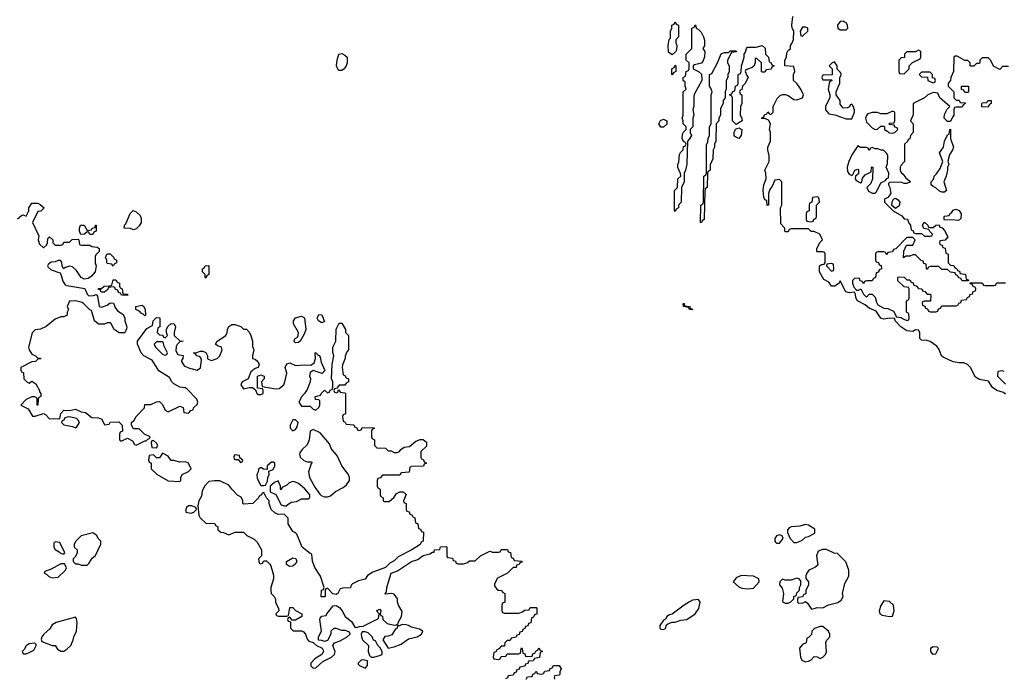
# Model space of a CAD drawing. Header units: inches. Extents: x 2701323 to 2964515, y 494916 to 722124.
# Tile 57 of 256: x 2740545 to 2747342, y 635225 to 639769. Entities that reach past the tile are written whole.
import ezdxf

# ---------------------------------------------------------------- set-up
doc = ezdxf.new("R2010")
doc.units = ezdxf.units.IN
doc.header["$MEASUREMENT"] = 0
doc.layers.add('C7643', color=7, linetype='Continuous')

msp = doc.modelspace()

# ---------------------------------------------------------------- linework, layer by layer
at = {"layer": 'C7643', "color": 2, "elevation": 2}
for points in [[(2747350, 637184), (2747336.5, 637196.5), (2747289.5, 637209.5), (2747261.2, 637230), (2747233.6, 637273.6), (2747170, 637286), (2747142.4, 637302.4), (2747108.9, 637368.9), (2747089, 637389), (2747062, 637402), (2747030, 637401.2), (2746990, 637409), (2746920.1, 637440.1), (2746909, 637450), (2746893.2, 637493.2), (2746876, 637516), (2746830, 637548.7), (2746810, 637555.3), (2746770, 637558), (2746758, 637570), (2746758, 637610), (2746750, 637626), (2746730, 637628), (2746710, 637618), (2746670, 637622), (2746628, 637650), (2746588, 637690), (2746586, 637706), (2746550, 637709), (2746510, 637702.7), (2746489.5, 637709.5), (2746458, 637758), (2746410, 637779), (2746382, 637802), (2746329.5, 637829.5), (2746317.2, 637850), (2746315.3, 637875.3), (2746308, 637888), (2746270, 637884), (2746248.7, 637890), (2746210, 637966), (2746202, 637950), (2746172, 637930), (2746150, 637929.2), (2746130, 637958), (2746096.4, 637976.4), (2746066, 638030), (2746066, 638070), (2746080.4, 638079.6), (2746098, 638082), (2746106, 638090), (2746106, 638150), (2746102, 638162), (2746090, 638166), (2746050, 638166), (2746048, 638170), (2746048, 638190), (2746070, 638234), (2746086, 638250), (2746068.7, 638288.7), (2746030, 638308), (2746008.4, 638308.4), (2745990, 638326), (2745870, 638326), (2745858, 638322), (2745850, 638306), (2745830, 638306), (2745826, 638310), (2745826, 638330), (2745800.4, 638360.4), (2745798, 638470), (2745806, 638490), (2745806, 638650), (2745790, 638666), (2745758, 638662), (2745739.6, 638620.4), (2745723.6, 638596.4), (2745714, 638570), (2745714, 638490), (2745706, 638486), (2745702, 638522), (2745690, 638526), (2745683.1, 638543.1), (2745678, 638590), (2745682, 638630), (2745698, 638670), (2745695.3, 638710), (2745688.9, 638731.1), (2745718, 638790), (2745718, 638830), (2745708.7, 638870), (2745708.7, 638890), (2745729, 638930), (2745728.7, 638990), (2745722, 639010), (2745728, 639050), (2745715.3, 639075.3), (2745690, 639086), (2745670, 639086), (2745666, 639090), (2745682, 639098), (2745687.3, 639112.7), (2745702, 639118), (2745710, 639134), (2745718, 639118), (2745730, 639114), (2745746, 639130), (2745746, 639170), (2745774.6, 639225.4), (2745794.6, 639245.4), (2745810, 639252), (2745830, 639252), (2745850, 639244.7), (2745890, 639218), (2745910, 639216), (2745948, 639230), (2745955.3, 639250), (2745938, 639290), (2745910, 639328), (2745886, 639350), (2745886, 639390), (2745895.3, 639410), (2745890, 639446), (2745828, 639450), (2745828, 639490), (2745838, 639510), (2745840.4, 639539.6), (2745847.3, 639552.7), (2745866, 639570), (2745866, 639590), (2745876.4, 639603.6), (2745887.3, 639632.7), (2745888, 639690), (2745878, 639710), (2745875.3, 639730), (2745882, 639790)], [(2747370, 639446), (2747330, 639446), (2747310, 639426), (2747268, 639448), (2747250, 639486), (2747230, 639506), (2747190, 639506), (2747174, 639490), (2747174, 639470), (2747170, 639466), (2747150, 639466), (2747131.6, 639448.4), (2747110, 639448), (2747106, 639450), (2747106, 639470), (2747090, 639486), (2747070, 639486), (2747016.4, 639516.4), (2747003.6, 639516.4), (2746994, 639510), (2746991.3, 639410), (2746972, 639370), (2746971.6, 639348.4), (2746954, 639330), (2746954, 639310), (2746994, 639270), (2746994, 639230), (2747010, 639214), (2747030, 639214), (2747038, 639198), (2747070, 639194), (2747074, 639190), (2747058, 639182), (2747050, 639166), (2747010, 639166), (2746998, 639162), (2746994, 639150), (2746994, 639110), (2746983.6, 639096.4), (2746974, 639070), (2746970, 639066), (2746950, 639066), (2746928, 639090), (2746930, 639114), (2746948.4, 639151.6), (2746966, 639170), (2746898, 639230), (2746882, 639262), (2746850, 639266), (2746830, 639258), (2746814, 639250), (2746791.6, 639228.4), (2746714, 639190), (2746712.7, 639112.7), (2746694, 639070), (2746712, 639050), (2746714, 638990), (2746694, 638970), (2746690, 638946), (2746678, 638942), (2746672.7, 638927.3), (2746654, 638910), (2746654, 638790), (2746630, 638766), (2746622, 638750), (2746622, 638730), (2746630, 638714), (2746643.6, 638703.6), (2746659.6, 638679.6), (2746694, 638650), (2746670, 638638), (2746650, 638638), (2746627.3, 638647.3), (2746550, 638646), (2746542, 638638), (2746542, 638630), (2746551.3, 638611.3), (2746558, 638570), (2746538.8, 638541.2), (2746514, 638530), (2746514, 638510), (2746574, 638450), (2746635.3, 638415.3), (2746650, 638394), (2746672.7, 638392.7), (2746683.6, 638363.6), (2746694, 638350), (2746698, 638318), (2746712, 638312), (2746718, 638298), (2746730, 638294), (2746770, 638294), (2746790, 638274), (2746830, 638274), (2746842, 638278), (2746846, 638290), (2746827.3, 638307.3), (2746822, 638322), (2746787.3, 638327.3), (2746778, 638350), (2746788, 638370), (2746794, 638370), (2746814, 638350), (2746818, 638338), (2746830, 638334), (2746850, 638334), (2746868.4, 638351.6), (2746892.7, 638352.7), (2746898, 638338), (2746912.7, 638332.7), (2746930, 638314), (2746951.3, 638270), (2746932.7, 638247.3), (2746898, 638242), (2746894, 638230), (2746898, 638218), (2746912.7, 638212.7), (2746918, 638198), (2746932.7, 638192.7), (2746938, 638158), (2746954, 638150), (2746954, 638090), (2746970, 638074), (2746992.7, 638072.7), (2746998, 638058), (2747012.7, 638052.7), (2747018, 638038), (2747032.7, 638032.7), (2747038, 638018), (2747070, 638014), (2747074, 638010), (2747078, 637978), (2747092.7, 637972.7), (2747094, 637966), (2747050, 637966), (2747042, 637982), (2747026, 637990), (2747022, 638002), (2747007.3, 638007.3), (2747002, 638022), (2746970, 638026), (2746950, 638046), (2746910, 638046), (2746890, 638066), (2746830, 638066), (2746818, 638062), (2746810, 638046), (2746806, 638050), (2746802, 638082), (2746787.3, 638087.3), (2746782, 638102), (2746767.3, 638107.3), (2746730, 638146), (2746710, 638146), (2746690, 638138), (2746662, 638138), (2746646, 638126), (2746648, 638172), (2746667.3, 638212.7), (2746710, 638214), (2746726, 638250), (2746710, 638266), (2746670, 638266), (2746592.7, 638187.3), (2746578, 638182), (2746570, 638166), (2746538, 638162), (2746530, 638146), (2746522, 638162), (2746510, 638166), (2746470, 638166), (2746458, 638162), (2746454, 638150), (2746454, 638110), (2746458, 638098), (2746472.7, 638092.7), (2746478, 638078), (2746492.7, 638072.7), (2746494, 638050), (2746478, 638042), (2746472.7, 638027.3), (2746458, 638022), (2746454, 637990), (2746438, 637982), (2746430, 637966), (2746390, 637966), (2746378, 637962), (2746370, 637946), (2746362, 637962), (2746347.3, 637967.3), (2746342, 637982), (2746310, 637986), (2746294, 637970), (2746294, 637950), (2746303.6, 637923.6), (2746322, 637902), (2746336.4, 637903.6), (2746352.7, 637912.7), (2746370, 637874), (2746390, 637854), (2746410, 637874), (2746430, 637874), (2746450, 637854), (2746459.8, 637819.8), (2746470, 637802), (2746510, 637778), (2746536.9, 637776.9), (2746578, 637758), (2746598, 637718), (2746630, 637714), (2746643.6, 637703.6), (2746670, 637694), (2746682, 637698), (2746686, 637710), (2746682, 637742), (2746666, 637750), (2746666, 637830), (2746682, 637838), (2746686, 637850), (2746686, 637910), (2746682, 637922), (2746650, 637926), (2746607.3, 637967.3), (2746606, 637990), (2746610, 637994), (2746650, 637992), (2746670, 637974), (2746690, 637974), (2746698, 637958), (2746712.7, 637952.7), (2746718, 637938), (2746732.7, 637932.7), (2746750, 637914), (2746772.7, 637912.7), (2746778, 637898), (2746792.7, 637892.7), (2746810, 637874), (2746830, 637874), (2746834, 637870), (2746832.7, 637827.3), (2746790, 637826), (2746778, 637822), (2746774, 637810), (2746778, 637798), (2746792.7, 637792.7), (2746798, 637778), (2746812.7, 637772.7), (2746818, 637758), (2746830, 637754), (2746870, 637754), (2746882, 637758), (2746887.3, 637772.7), (2746902, 637778), (2746910, 637794), (2747010, 637794), (2747022, 637798), (2747027.3, 637812.7), (2747042, 637818), (2747047.3, 637832.7), (2747082, 637838), (2747087.3, 637852.7), (2747102, 637858), (2747107.3, 637872.7), (2747122, 637878), (2747127.3, 637892.7), (2747142, 637898), (2747146, 637910), (2747142, 637922), (2747127.3, 637927.3), (2747122, 637942), (2747107.3, 637947.3), (2747106, 637954), (2747190, 637954), (2747198, 637938), (2747210, 637934), (2747270, 637934), (2747282, 637938), (2747290, 637954), (2747350, 637954)], [(2740530, 638394), (2740560.4, 638419.6), (2740570, 638422), (2740590, 638414), (2740608, 638450), (2740608.4, 638471.6), (2740630, 638502), (2740670, 638502), (2740686, 638494), (2740714, 638470), (2740692, 638448), (2740670, 638446), (2740634, 638370), (2740676.9, 638276.9), (2740672, 638250), (2740681, 638221), (2740710, 638194), (2740730, 638214), (2740738, 638230), (2740740.4, 638259.6), (2740750, 638271.3), (2740774, 638250), (2740774, 638230), (2740790, 638214), (2740830, 638214), (2740842, 638218), (2740850, 638234), (2740890, 638234), (2740908.4, 638251.6), (2740950, 638254), (2740954, 638250), (2740958, 638218), (2740970, 638214), (2741030, 638214), (2741043.6, 638203.6), (2741079.6, 638199.6), (2741094, 638190), (2741094, 638170), (2741070, 638146), (2741065.4, 638134.6), (2741066, 638090), (2741074, 638070), (2741066, 638030), (2741042, 637998), (2741016.9, 637983.1), (2740990, 637979), (2740970, 637989.2), (2740938, 638038), (2740910, 638062.7), (2740890, 638069.2), (2740861, 638059), (2740848.7, 638048.7), (2740838, 638070), (2740836.4, 638096.4), (2740827.3, 638107.3), (2740810, 638108), (2740790, 638098), (2740763.6, 638096.4), (2740741, 638079), (2740738, 638070), (2740742, 638062), (2740762, 638042), (2740822, 638022), (2740830, 638014), (2740843.5, 637963.5), (2740859.8, 637939.8), (2740870, 637934), (2740994.4, 637914.4), (2741010, 637874), (2741023.6, 637863.6), (2741054.6, 637865.4), (2741072.7, 637872.7), (2741082, 637862), (2741094, 637790), (2741110, 637786), (2741150, 637798), (2741170, 637814), (2741192.7, 637812.7), (2741203.6, 637783.6), (2741219.6, 637759.6), (2741256.9, 637736.9), (2741271.6, 637711.6), (2741272, 637690), (2741284.7, 637650), (2741283.6, 637636.4), (2741271.6, 637608.4), (2741231.3, 637608.7), (2741198, 637630), (2741175.3, 637675.3), (2741170, 637678), (2741150, 637678), (2741130, 637669), (2741090, 637669), (2741062, 637690), (2741042, 637762), (2741030, 637766), (2740988.4, 637808.4), (2740976.4, 637816.4), (2740930, 637828), (2740890, 637826), (2740874, 637790), (2740882, 637770), (2740874, 637750), (2740874, 637730), (2740850, 637718), (2740830, 637718), (2740790, 637702), (2740727.3, 637652.7), (2740690, 637634), (2740651.1, 637628.9), (2740631.1, 637608.9), (2740606, 637510), (2740611.3, 637490), (2740630, 637462), (2740654, 637450), (2740670, 637434), (2740690, 637434), (2740691.6, 637428.4), (2740670, 637426), (2740654, 637410), (2740630, 637408), (2740554, 637370), (2740554, 637350), (2740558, 637338), (2740571.6, 637331.6), (2740574, 637290), (2740594, 637270), (2740610, 637262), (2740630, 637274), (2740656.9, 637256.9), (2740682, 637210), (2740682, 637202), (2740692, 637190), (2740692, 637170), (2740678, 637162), (2740674, 637150), (2740671.6, 637108.4), (2740666, 637110), (2740666, 637150), (2740662, 637162), (2740650, 637166), (2740630, 637166), (2740590, 637148), (2740554, 637110), (2740603.6, 637083.6), (2740632.7, 637032.7), (2740652.7, 637032.7), (2740710, 637052), (2740723.6, 637043.6), (2740750, 637014), (2740782, 637018), (2740810, 637014), (2740822, 637018), (2740828.7, 637051.3), (2740850, 637074), (2740890, 637072), (2740930, 637082), (2740970, 637062), (2740999.6, 637059.6), (2741043.6, 637023.6), (2741090, 637022), (2741112.7, 637012.7), (2741130, 636974), (2741162, 636978), (2741170, 636992), (2741230, 636994), (2741251.6, 636971.6), (2741254, 636930), (2741238, 636922), (2741234, 636910), (2741234, 636870), (2741242, 636862), (2741250, 636862), (2741290, 636882), (2741323.6, 636863.6), (2741338, 636838), (2741350, 636834), (2741410, 636862), (2741418, 636862), (2741430, 636874), (2741442, 636878), (2741446, 636890), (2741406, 636910), (2741370, 636946), (2741330, 636946), (2741318, 636970), (2741318, 636990), (2741335.3, 637004.7), (2741348.9, 637031.1), (2741406, 637090), (2741410, 637114), (2741450, 637114), (2741490, 637132), (2741510, 637134), (2741530, 637114), (2741550, 637074), (2741570, 637062), (2741650, 637102), (2741672.7, 637092.7), (2741678, 637058), (2741710, 637054), (2741727.3, 637072.7), (2741742, 637078), (2741746, 637090), (2741770, 637114), (2741775.3, 637130), (2741768, 637150), (2741700.4, 637220.4), (2741688.7, 637228.7), (2741650, 637234), (2741610, 637255.3), (2741595.3, 637270), (2741580.4, 637300.4), (2741506.6, 637346.6), (2741459.5, 637419.5), (2741402, 637450), (2741384, 637470), (2741358, 637530), (2741358, 637550), (2741422, 637638), (2741462, 637658), (2741466, 637690), (2741490, 637714), (2741512, 637712), (2741512, 637650), (2741498, 637642), (2741494, 637610), (2741510, 637594), (2741532.7, 637592.7), (2741538, 637578), (2741550, 637574), (2741566, 637590), (2741558, 637610), (2741558, 637630), (2741569, 637651), (2741590, 637672), (2741611.1, 637671.1), (2741622, 637650), (2741612, 637610), (2741612, 637590), (2741650, 637552), (2741674, 637550), (2741650, 637546), (2741631.6, 637528.4), (2741625.4, 637514.6), (2741623.6, 637483.6), (2741638, 637458), (2741672.7, 637452.7), (2741672, 637432), (2741662, 637418), (2741662, 637410), (2741680.7, 637380.7), (2741710, 637366), (2741770, 637351.3), (2741794, 637366), (2741800.4, 637420.4), (2741794.6, 637434.6), (2741784, 637444), (2741766, 637450), (2741762, 637462), (2741746, 637470), (2741767.3, 637472.7), (2741790, 637482), (2741810, 637482), (2741831.3, 637471.3), (2741842, 637450), (2741842, 637430), (2741846.4, 637426.4), (2741870, 637418), (2741908.9, 637431.1), (2741928, 637450), (2741942, 637490), (2741938, 637510), (2741910, 637518), (2741898, 637530), (2741908, 637550), (2741968.7, 637590), (2741977.2, 637610), (2741979, 637630), (2741989.3, 637650.7), (2742010, 637664.7), (2742030, 637664.7), (2742071.6, 637651.6), (2742090, 637634), (2742110, 637634), (2742132, 637610), (2742142, 637590), (2742152, 637550), (2742152.7, 637512.7), (2742162, 637490), (2742151.3, 637450), (2742152, 637432), (2742170, 637426), (2742190, 637410.8), (2742198.8, 637390), (2742190.9, 637369.1), (2742170, 637362), (2742142, 637338), (2742122, 637290), (2742082, 637270), (2742072, 637250), (2742090, 637222), (2742130, 637232), (2742152, 637232), (2742174, 637214), (2742182, 637190), (2742190, 637182), (2742210, 637182), (2742226, 637190), (2742226, 637210), (2742222, 637222), (2742186, 637226), (2742186, 637310), (2742210, 637318), (2742234, 637310), (2742234, 637290), (2742214, 637270), (2742218, 637238), (2742310, 637221), (2742336.5, 637223.5), (2742368, 637250), (2742375.3, 637270), (2742388.7, 637330), (2742378, 637370), (2742390, 637394), (2742410, 637402), (2742450, 637382), (2742510, 637387.3), (2742555.3, 637384.7), (2742579, 637401), (2742588, 637430), (2742586, 637470), (2742592.7, 637472.7), (2742598, 637458), (2742612.7, 637452.7), (2742619.6, 637439.6), (2742625.4, 637405.4), (2742651.1, 637348.9), (2742633.2, 637326.8), (2742570, 637349), (2742550, 637335.3), (2742546.8, 637310), (2742553, 637293), (2742550.4, 637270), (2742530, 637218), (2742511.1, 637188.9), (2742492, 637170), (2742472, 637130), (2742490, 637102), (2742550, 637102), (2742570, 637082), (2742590, 637074), (2742610, 637094), (2742618, 637110), (2742618, 637138), (2742610, 637146), (2742587.3, 637147.3), (2742586, 637170), (2742622, 637178), (2742626, 637190), (2742650, 637212), (2742670, 637194), (2742682, 637198), (2742690, 637214), (2742702, 637218), (2742707.3, 637232.7), (2742708, 637270), (2742698, 637290), (2742701.2, 637390), (2742714, 637450), (2742707.3, 637472.7), (2742706, 637510), (2742728.7, 637551.3), (2742730, 637634), (2742750, 637674), (2742770, 637674), (2742794, 637630), (2742794, 637610), (2742814, 637590), (2742814, 637490), (2742803.6, 637476.4), (2742792.7, 637447.3), (2742792, 637430), (2742772.7, 637387.3), (2742772, 637370), (2742778, 637318), (2742790, 637314), (2742798, 637298), (2742814, 637290), (2742814, 637270), (2742798, 637262), (2742790, 637246), (2742750, 637246), (2742734, 637226), (2742718, 637222), (2742714, 637210), (2742718, 637198), (2742730, 637194), (2742742, 637198), (2742746, 637214), (2742750, 637214), (2742758, 637198), (2742790, 637194), (2742794, 637190), (2742794, 637050), (2742778, 637042), (2742774, 637030), (2742778, 636998), (2742792.7, 636992.7), (2742798, 636978), (2742852.7, 636972.7), (2742858, 636958), (2742872.7, 636952.7), (2742878, 636938), (2742890, 636934), (2742902, 636938), (2742910, 636954), (2742992.7, 636952.7), (2742992.7, 636947.3), (2742978, 636942), (2742974, 636930), (2742974, 636890), (2742978, 636878), (2742994, 636870), (2742994, 636830), (2743010, 636814), (2743071.6, 636811.6), (2743090, 636794), (2743110, 636794), (2743130, 636782), (2743150, 636782), (2743166, 636790), (2743176.4, 636803.6), (2743200.4, 636819.6), (2743236.4, 636823.6), (2743280.2, 636859.8), (2743308.7, 636871.3), (2743331.3, 636871.3), (2743354, 636854), (2743352.7, 636827.3), (2743314, 636790), (2743314, 636750), (2743318, 636738), (2743332.7, 636732.7), (2743338, 636718), (2743354, 636710), (2743338, 636702), (2743332.7, 636687.3), (2743250, 636686), (2743238, 636682), (2743232.7, 636647.3), (2743178, 636642), (2743170, 636626), (2743050, 636626), (2743032.7, 636607.3), (2743018, 636602), (2743014, 636590), (2743014, 636550), (2743018, 636538), (2743034, 636530), (2743034, 636490), (2743038, 636478), (2743054, 636470), (2743054, 636450), (2743063.6, 636443.6), (2743096.4, 636443.6), (2743130, 636474), (2743143.1, 636496.9), (2743168.4, 636511.6), (2743191.6, 636511.6), (2743212.7, 636492.7), (2743194, 636450), (2743198, 636438), (2743214, 636430), (2743214, 636390), (2743218, 636378), (2743232.7, 636372.7), (2743238, 636358), (2743252.7, 636352.7), (2743258, 636338), (2743272.7, 636332.7), (2743278, 636298), (2743294, 636290), (2743298, 636258), (2743312.7, 636252.7), (2743318, 636238), (2743332.7, 636232.7), (2743331.3, 636170), (2743316.9, 636163.1), (2743310, 636148.7), (2743252, 636110), (2743156.9, 636063.1), (2743130, 636035.3), (2743100.7, 636019.3), (2743071, 635989), (2742982.8, 635957.2), (2742946, 635934), (2742930, 635908.7), (2742883.6, 635896.4), (2742843.6, 635876.4), (2742832.7, 635867.3), (2742830, 635848), (2742772.7, 635847.3), (2742758, 635842), (2742742, 635810), (2742730, 635802), (2742707.3, 635807.3), (2742670, 635846), (2742658, 635842), (2742654, 635830), (2742654, 635790), (2742650, 635786), (2742626, 635786), (2742628.4, 635831.6), (2742642, 635838), (2742646, 635850), (2742622, 635930), (2742582, 635990), (2742567.3, 636032.7), (2742562, 636082), (2742550, 636086), (2742495.3, 636130), (2742458, 636218), (2742448.9, 636228.9), (2742430, 636238), (2742398, 636290), (2742398, 636330), (2742370, 636358), (2742330, 636354), (2742306.3, 636366.3), (2742282, 636390), (2742268, 636430), (2742268, 636450), (2742248.7, 636468.7), (2742230, 636506), (2742218, 636502), (2742214, 636490), (2742198, 636482), (2742194, 636470), (2742154, 636430), (2742090, 636426), (2742086, 636430), (2742086, 636450), (2742074.6, 636474.6), (2742048.9, 636488.9), (2742008.9, 636528.9), (2741990, 636558), (2741927.3, 636587.3), (2741890, 636588), (2741850, 636582), (2741822, 636550), (2741805.4, 636514.6), (2741799.6, 636480.4), (2741782, 636450), (2741774, 636414), (2741782, 636350), (2741791.6, 636331.6), (2741830, 636294), (2741892.7, 636292.7), (2741898, 636278), (2741914, 636270), (2741914, 636250), (2741932.7, 636232.7), (2741951.6, 636231.6), (2741990, 636214), (2742032.7, 636232.7), (2742090, 636234), (2742114, 636210), (2742163.6, 636183.6), (2742183.6, 636163.6), (2742214, 636110), (2742214, 636070), (2742194, 636050), (2742198, 636018), (2742210, 636014), (2742222, 636018), (2742230, 636034), (2742250, 636034), (2742272.7, 636012.7), (2742279.6, 635999.6), (2742296.3, 635936.3), (2742297.3, 635910), (2742278, 635850), (2742278, 635830), (2742282, 635810), (2742302, 635790), (2742311.6, 635771.6), (2742312, 635750), (2742332.7, 635707.3), (2742334, 635690), (2742314, 635670), (2742318, 635658), (2742330, 635654), (2742390, 635654), (2742402, 635658), (2742410, 635714), (2742430, 635712), (2742450, 635692), (2742494, 635670), (2742494, 635650), (2742450, 635626), (2742426, 635626), (2742410, 635646), (2742398, 635642), (2742394, 635630), (2742398, 635618), (2742414, 635614), (2742414, 635570), (2742432.7, 635552.7), (2742490, 635552), (2742505.4, 635545.4), (2742518, 635530), (2742530, 635494), (2742541, 635481), (2742572, 635472), (2742594, 635450), (2742632.7, 635432.7), (2742639.6, 635419.6), (2742642, 635410), (2742631.3, 635388.7), (2742582, 635358), (2742554, 635330), (2742554, 635310), (2742570, 635294), (2742590, 635298), (2742639, 635341), (2742698, 635370), (2742718, 635390), (2742720.4, 635399.6), (2742722, 635410), (2742708, 635450), (2742718, 635470), (2742756.5, 635483.5), (2742806, 635510), (2742826, 635530), (2742822, 635542), (2742794.6, 635554.6), (2742770, 635555.3), (2742730, 635568), (2742712.7, 635567.3), (2742694, 635550), (2742692, 635530), (2742670, 635486), (2742650, 635478), (2742630, 635486), (2742607.3, 635487.3), (2742608, 635510), (2742628, 635550), (2742618, 635630), (2742620.4, 635639.6), (2742630, 635654), (2742662, 635658), (2742666, 635670), (2742710, 635724.7), (2742730, 635726), (2742753.2, 635713.2), (2742771.3, 635690), (2742792, 635650), (2742836.9, 635616.9), (2742858, 635578), (2742870, 635574), (2742890, 635582), (2742916.4, 635583.6), (2743022, 635638), (2743026, 635670), (2743008.7, 635690), (2743030, 635702), (2743038, 635690), (2743034, 635670), (2743038, 635658), (2743050, 635654), (2743052, 635630), (2743082, 635602), (2743130, 635592), (2743147.3, 635592.7), (2743158, 635602), (2743158, 635610), (2743180.9, 635650), (2743186.3, 635686.3), (2743161.2, 635730), (2743154, 635750), (2743153.2, 635773.2), (2743130, 635804), (2743110, 635809.2), (2743070, 635806), (2743066, 635810), (2743078, 635822), (2743079, 635850), (2743109.2, 635950.8), (2743152.9, 635967.1), (2743249.3, 636030.7), (2743294.6, 636045.4), (2743330, 636071.3), (2743376.4, 636083.6), (2743394, 636094), (2743406, 636094), (2743408, 636110), (2743446, 636114), (2743450, 636131), (2743490, 636134), (2743494, 636130), (2743494, 636070), (2743498, 636058), (2743532.7, 636052.7), (2743538, 636038), (2743552.7, 636032.7), (2743558, 636018), (2743570, 636014), (2743610, 636014), (2743636.4, 636023.6), (2743650, 636034), (2743690, 636034), (2743726, 636070), (2743790, 636102), (2743810, 636094), (2743850, 636094), (2743862, 636098), (2743870, 636114), (2743912.7, 636112.7), (2743918, 636098), (2743932.7, 636092.7), (2743938, 636058), (2743952.7, 636052.7), (2743958, 636038), (2744012.7, 636032.7), (2744010, 636026), (2743998, 636022), (2743994, 636010), (2743974, 636006), (2743972, 635990), (2743952, 635988), (2743912, 635950), (2743844.7, 635915.3), (2743823.6, 635876.4), (2743823.6, 635863.6), (2743839.6, 635839.6), (2743850, 635832), (2743874, 635830), (2743878, 635818), (2743894, 635810), (2743894, 635750), (2743878, 635742), (2743874, 635730), (2743874, 635690), (2743878, 635678), (2743890, 635674), (2743990, 635674), (2744016.4, 635683.6), (2744030, 635694), (2744062, 635698), (2744070, 635714), (2744110, 635714), (2744114, 635710), (2744114, 635670), (2744098, 635662), (2744092.7, 635647.3), (2744078, 635642), (2744072.7, 635607.3), (2744058, 635602), (2744052.7, 635587.3), (2744038, 635582), (2744032.7, 635567.3), (2744018, 635562), (2744012.7, 635547.3), (2743998, 635542), (2743992.7, 635527.3), (2743978, 635522), (2743972.7, 635507.3), (2743938, 635502), (2743930, 635486), (2743910, 635486), (2743894, 635470), (2743892.7, 635447.3), (2743870, 635446), (2743852.7, 635427.3), (2743838, 635422), (2743832.7, 635407.3), (2743818, 635402), (2743814, 635370), (2743818, 635358), (2743850, 635354), (2743862, 635358), (2743870, 635374), (2743902, 635378), (2743910, 635394), (2743990, 635394), (2744002, 635398), (2744006, 635430), (2744010, 635434), (2744014, 635430), (2744018, 635398), (2744032.7, 635392.7), (2744038, 635378), (2744050, 635374), (2744082, 635378), (2744087.3, 635392.7), (2744102, 635398), (2744107.3, 635412.7), (2744122, 635418), (2744130, 635434), (2744138, 635418), (2744154, 635410), (2744138, 635402), (2744132.7, 635367.3), (2744098, 635362), (2744090, 635346), (2744058, 635342), (2744052.7, 635327.3), (2744038, 635322), (2744032.7, 635307.3), (2743998, 635302), (2743992.7, 635287.3), (2743978, 635282), (2743972.7, 635267.3), (2743958, 635262), (2743952.7, 635247.3), (2743918, 635242), (2743912.7, 635227.3), (2743898, 635222)], [(2747342, 637342), (2747330, 637346), (2747298, 637342), (2747294, 637310), (2747350, 637254)], [(2744042, 635218), (2744050, 635234), (2744082, 635238), (2744087.3, 635252.7), (2744102, 635258), (2744107.3, 635272.7), (2744112.7, 635272.7), (2744118, 635258), (2744150, 635254), (2744162, 635258), (2744170, 635274), (2744202, 635278), (2744207.3, 635292.7), (2744222, 635298), (2744230, 635314), (2744270, 635314), (2744282, 635290), (2744274, 635270), (2744274, 635250), (2744270, 635246), (2744238, 635242), (2744234, 635230), (2744238, 635218)]]:
    msp.add_lwpolyline(points, dxfattribs=at)
at = {"layer": 'C7643', "color": 2}
for points, elevation in [([(2745050, 639526), (2745024, 639544), (2745022, 639590), (2745028.4, 639631.6), (2745038, 639642), (2745038, 639690), (2745048, 639710), (2745048, 639730), (2745062, 639738), (2745070, 639754), (2745078, 639738), (2745094, 639730), (2745094, 639650), (2745074, 639630), (2745074, 639610), (2745082, 639590), (2745079.6, 639560.4), (2745072.7, 639547.3)], 2), ([(2745070, 638446), (2745066, 638450), (2745066, 638590), (2745086, 638610), (2745088, 638670), (2745108, 638690), (2745107.3, 638707.3), (2745088.4, 638748.4), (2745088, 638770), (2745094.6, 638785.4), (2745100.4, 638839.6), (2745107.3, 638852.7), (2745126, 638870), (2745127.3, 638892.7), (2745142, 638898), (2745146, 638910), (2745142, 638922), (2745127.3, 638927.3), (2745118, 638950), (2745120.4, 638979.6), (2745127.3, 638992.7), (2745146, 639010), (2745146, 639030), (2745126, 639050), (2745126, 639070), (2745118, 639090), (2745126, 639110), (2745126, 639270), (2745146, 639290), (2745138, 639310), (2745138, 639338), (2745126, 639350), (2745126, 639370), (2745142, 639378), (2745146, 639410), (2745162, 639418), (2745166, 639430), (2745166, 639470), (2745146, 639490), (2745146, 639530), (2745186, 639570), (2745186, 639710), (2745202, 639718), (2745210, 639734), (2745214, 639710), (2745230, 639702), (2745250, 639682), (2745266, 639650), (2745271.6, 639628.4), (2745272, 639588), (2745262, 639570), (2745274, 639550), (2745272.7, 639512.7), (2745261, 639479), (2745251.3, 639468.7), (2745203.6, 639456.4), (2745194, 639450), (2745194, 639430), (2745231.6, 639411.6), (2745252.7, 639392.7), (2745254, 639350), (2745203.6, 639256.4), (2745199.6, 639240.4), (2745198, 639170), (2745192, 639150), (2745198, 639110), (2745192, 639090), (2745192, 639030), (2745174, 639010), (2745174, 638990), (2745182, 638970), (2745170, 638946), (2745154, 638930), (2745151.6, 638771.6), (2745142, 638730), (2745132, 638710), (2745132, 638650), (2745114, 638610), (2745112, 638510), (2745094, 638490), (2745094, 638470), (2745078, 638462)], 2), ([(2745970, 639718), (2745950, 639718), (2745932, 639690), (2745938, 639658), (2745950, 639654), (2745986, 639690), (2745986, 639710)], 2), ([(2746230, 639759), (2746210, 639755.3), (2746191.3, 639730), (2746192, 639710), (2746210, 639698), (2746250, 639698), (2746262, 639710), (2746259, 639730), (2746250, 639748)], 2), ([(2745670, 639406), (2745666, 639410), (2745666, 639470), (2745630, 639506), (2745622, 639498), (2745622, 639470), (2745612.7, 639447.3), (2745602, 639438), (2745558, 639422), (2745554, 639410), (2745563.6, 639383.6), (2745574, 639370), (2745550, 639326), (2745534, 639310), (2745530, 639286), (2745518, 639282), (2745514, 639270), (2745518, 639258), (2745531.3, 639250), (2745531.3, 639190), (2745522, 639170), (2745518, 639110), (2745531.3, 639090), (2745532, 639070), (2745490, 639046), (2745466, 639070), (2745466, 639230), (2745462, 639242), (2745446, 639250), (2745462, 639258), (2745467.3, 639272.7), (2745482, 639278), (2745486, 639310), (2745502, 639318), (2745506, 639330), (2745506, 639390), (2745522, 639398), (2745526, 639410), (2745527.3, 639447.3), (2745546, 639510), (2745546, 639530), (2745556.4, 639543.6), (2745562, 639570), (2745570, 639578), (2745630, 639578), (2745671.6, 639591.6), (2745691.6, 639571.6), (2745694, 639530), (2745714, 639510), (2745718, 639478), (2745730, 639474), (2745738, 639458), (2745754, 639450), (2745738, 639442), (2745732.7, 639427.3), (2745698, 639422), (2745690, 639406)], 2), ([(2742750, 639417.2), (2742742.9, 639422.9), (2742732.7, 639450), (2742736, 639490), (2742749, 639530), (2742770, 639534.8), (2742790, 639524.7), (2742804.7, 639510), (2742806, 639490), (2742806, 639470), (2742798.8, 639450), (2742786, 639430), (2742770, 639417.2)], 2), ([(2745250, 638366), (2745246, 638370), (2745248, 638490), (2745262, 638498), (2745266, 638510), (2745268, 638690), (2745282, 638698), (2745286, 638710), (2745287.3, 638907.3), (2745296.4, 638923.6), (2745298, 638950), (2745308, 638970), (2745308, 639030), (2745318, 639050), (2745318, 639250), (2745326, 639270), (2745316.4, 639296.4), (2745306, 639310), (2745306, 639390), (2745322, 639398), (2745362, 639470), (2745387.3, 639532.7), (2745410, 639542), (2745438, 639542), (2745450, 639554), (2745490, 639554), (2745494, 639550), (2745490, 639546), (2745458, 639542), (2745432, 639490), (2745432, 639470), (2745442, 639450), (2745442, 639410), (2745434, 639390), (2745434, 639370), (2745422, 639350), (2745422, 639290), (2745414, 639270), (2745414, 639230), (2745402, 639210), (2745402, 639190), (2745383.6, 639156.4), (2745382, 639110), (2745372, 639090), (2745372, 639070), (2745354, 639050), (2745351.6, 638931.6), (2745342, 638910), (2745342, 638890), (2745332, 638870), (2745331.1, 638808.9), (2745312.7, 638767.3), (2745312, 638730), (2745298, 638722), (2745294, 638710), (2745292, 638610), (2745278, 638602), (2745274, 638590), (2745271.3, 638390), (2745258, 638382)], 2), ([(2746750, 639558), (2746730, 639546), (2746670, 639546), (2746654, 639530), (2746652.7, 639507.3), (2746630, 639506), (2746614, 639490), (2746614, 639410), (2746618, 639398), (2746650, 639394), (2746686, 639430), (2746686, 639450), (2746707.3, 639472.7), (2746762, 639498), (2746766, 639510), (2746766, 639550)], 2), ([(2745050, 639386), (2745046, 639390), (2745046, 639430), (2745062, 639438), (2745070, 639454), (2745074, 639450), (2745074, 639410), (2745058, 639402)], 2), ([(2746170, 639478), (2746154, 639470), (2746134, 639450), (2746154, 639430), (2746152.7, 639387.3), (2746090, 639386), (2746082, 639370), (2746090, 639354), (2746150, 639354), (2746154, 639350), (2746138, 639342), (2746132.7, 639327.3), (2746126, 639290), (2746138, 639250), (2746138, 639230), (2746107.3, 639172.7), (2746107.3, 639147.3), (2746130, 639118), (2746171.1, 639111.1), (2746250, 639084.7), (2746290, 639084.7), (2746308, 639130), (2746307.3, 639147.3), (2746296.4, 639176.4), (2746290, 639186), (2746278, 639182), (2746272.7, 639167.3), (2746259.6, 639160.4), (2746230, 639158), (2746210, 639186), (2746208.7, 639210), (2746182, 639250), (2746182, 639270), (2746206, 639330), (2746206, 639370), (2746218, 639390), (2746210, 639406), (2746187.3, 639427.3), (2746188, 639450)], 2), ([(2746830, 639406), (2746770, 639406), (2746754, 639390), (2746770, 639374), (2746812.7, 639372.7), (2746814, 639350), (2746850, 639334), (2746862, 639338), (2746866, 639350), (2746862, 639362), (2746847.3, 639367.3), (2746846, 639390)], 2), ([(2747070, 639266), (2747062, 639282), (2747047.3, 639287.3), (2747046, 639310), (2747094, 639310), (2747094, 639270), (2747090, 639266)], 2), ([(2747230, 639166), (2747187.3, 639167.3), (2747186, 639190), (2747190, 639194), (2747222, 639198), (2747228.4, 639211.6), (2747251.6, 639211.6), (2747252, 639190), (2747238, 639182)], 2), ([(2746570, 639138), (2746530, 639118), (2746490, 639118), (2746467.3, 639127.3), (2746430, 639128), (2746401, 639119), (2746390, 639108), (2746384, 639090), (2746390, 639062), (2746430, 639022), (2746450, 639012), (2746467.3, 639012.7), (2746490, 639034), (2746510, 639034), (2746514, 639030), (2746514, 639010), (2746538, 638998), (2746547.1, 638987.1), (2746570, 638984.7), (2746586, 638990), (2746606, 639010), (2746602, 639022), (2746587.3, 639027.3), (2746582, 639042), (2746550, 639046), (2746546, 639050), (2746550, 639054), (2746582, 639058), (2746586, 639070), (2746586, 639130)], 2), ([(2744970, 639028), (2744958, 639050), (2744968, 639072), (2744990, 639082), (2745012, 639070), (2745011.6, 639048.4), (2744990, 639028)], 2), ([(2745510, 638948), (2745482, 638962), (2745478, 638970), (2745478, 638990), (2745487.3, 639012.7), (2745510, 639022), (2745531.3, 639010), (2745524.7, 638970)], 2), ([(2746910, 638578), (2746894, 638586), (2746868.9, 638608.9), (2746850, 638618), (2746838, 638630), (2746838, 638650), (2746855.3, 638670), (2746858, 638690), (2746874.6, 638705.4), (2746899, 638741), (2746918, 638790), (2746895.3, 638850), (2746922, 638890), (2746928.9, 638931.1), (2746950, 638974), (2746962, 638978), (2746966, 639010), (2746970, 639014), (2746971.3, 638950), (2746991.3, 638890), (2746984.7, 638870), (2746963.5, 638836.5), (2746952, 638792), (2746958, 638770), (2746951, 638750), (2746950.8, 638730), (2746941, 638690), (2746924.7, 638650), (2746942, 638590), (2746930, 638578)], 2), ([(2746330, 638898), (2746290, 638835.3), (2746267.7, 638790), (2746256.3, 638750), (2746260.5, 638720.5), (2746270, 638702), (2746290, 638694), (2746298, 638702), (2746309.5, 638730.5), (2746330, 638738), (2746334.4, 638734.4), (2746336, 638704), (2746314, 638690), (2746312, 638670), (2746319.6, 638659.6), (2746350, 638642), (2746358, 638650), (2746364, 638676), (2746382, 638698), (2746422, 638718), (2746426, 638750), (2746430, 638754), (2746434, 638750), (2746431.3, 638670), (2746421, 638639), (2746392, 638610), (2746404.7, 638584.7), (2746430, 638572), (2746450, 638572), (2746459, 638581), (2746490, 638642), (2746522, 638658), (2746530, 638674), (2746542, 638678), (2746546, 638710), (2746526, 638750), (2746536.4, 638776.4), (2746538, 638830), (2746530, 638846), (2746507.3, 638867.3), (2746492.7, 638867.3), (2746470, 638878), (2746450, 638878), (2746430, 638886), (2746418, 638882), (2746410, 638866), (2746402, 638882), (2746390, 638886), (2746350, 638886)], 2), ([(2746050, 638546), (2746018, 638542), (2746014, 638510), (2745998, 638502), (2745994, 638490), (2745994, 638450), (2745978, 638442), (2745974, 638430), (2745974, 638390), (2745978, 638378), (2746010, 638374), (2746022, 638378), (2746027.3, 638392.7), (2746042, 638398), (2746046, 638410), (2746046, 638490), (2746066, 638510), (2746062, 638542)], 2), ([(2746590, 638466), (2746566, 638486), (2746568.4, 638511.6), (2746578, 638530), (2746590, 638538), (2746610, 638524.7), (2746621, 638510), (2746615.3, 638484.7)], 2), ([(2741330, 638318), (2741310, 638328), (2741266, 638330), (2741268.7, 638350), (2741279, 638361), (2741308.4, 638431.6), (2741328, 638452), (2741350, 638442), (2741377.3, 638417.3), (2741383.6, 638396.4), (2741384.7, 638370), (2741370, 638346), (2741350, 638326)], 2), ([(2747018, 638382), (2746990, 638388), (2746930, 638386), (2746926, 638390), (2746926, 638410), (2746930, 638414), (2746962, 638418), (2746966, 638430), (2746980.4, 638439.6), (2746990, 638454), (2747010, 638462), (2747030, 638452), (2747044.7, 638430), (2747042, 638398), (2747030, 638386)], 2), ([(2741010, 638314), (2741042, 638318), (2741046, 638330), (2741066, 638334), (2741068, 638350), (2741074, 638350), (2741074, 638310), (2741058, 638302), (2741050, 638286), (2741030, 638286), (2741022, 638302), (2741010, 638306), (2740992, 638288), (2740967.3, 638287.3), (2740958, 638310), (2740958, 638330), (2740966, 638350), (2740991.3, 638351.3)], 2), ([(2741190, 638068), (2741182, 638082), (2741150, 638086), (2741146, 638090), (2741146, 638110), (2741138, 638130), (2741150, 638154), (2741170, 638154), (2741194, 638130), (2741198, 638118), (2741214, 638110), (2741214, 638090), (2741198, 638082)], 2), ([(2741830, 637986), (2741826, 637990), (2741826, 638010), (2741808, 638030), (2741808, 638050), (2741822, 638058), (2741826, 638070), (2741850, 638072), (2741851, 638010), (2741838, 638002)], 2), ([(2746150, 638086), (2746118, 638082), (2746114, 638070), (2746150, 638034), (2746162, 638038), (2746166, 638050), (2746162, 638082)], 2), ([(2741290, 637866), (2741248.4, 637868.4), (2741242, 637882), (2741227.3, 637887.3), (2741222, 637902), (2741207.3, 637907.3), (2741202, 637922), (2741190, 637926), (2741158, 637922), (2741152.7, 637907.3), (2741130, 637888), (2741108, 637888), (2741102, 637902), (2741088, 637910), (2741090, 637914), (2741110, 637914), (2741128.9, 637931.1), (2741167.3, 637932.7), (2741182, 637938), (2741190, 637974), (2741210, 637974), (2741218, 637958), (2741234, 637950), (2741234, 637930), (2741238, 637918), (2741251.6, 637911.6), (2741258, 637878), (2741290, 637874)], 2), ([(2745174, 637774), (2745186, 637774), (2745192, 637770), (2745190, 637766), (2745170, 637768), (2745162, 637782), (2745128, 637790), (2745126, 637810), (2745132, 637810), (2745134, 637794), (2745172, 637790)], 2), ([(2741410, 637726), (2741398, 637738), (2741383.1, 637743.1), (2741375.3, 637755.3), (2741348, 637770), (2741348, 637790), (2741390, 637798), (2741402, 637790), (2741412, 637768), (2741414, 637730)], 2), ([(2742630, 637678), (2742608, 637690), (2742598, 637710), (2742610, 637734), (2742630, 637731.3), (2742650, 637686)], 2), ([(2742450, 637538), (2742438, 637550), (2742448, 637570), (2742462, 637578), (2742468.7, 637590), (2742469, 637610), (2742435.3, 637670), (2742435.3, 637690), (2742450, 637712), (2742490, 637722), (2742511.6, 637711.6), (2742521, 637630), (2742510, 637598), (2742482, 637550), (2742470, 637542)], 2), ([(2741530, 637546), (2741490, 637546), (2741474, 637530), (2741482, 637510), (2741530, 637462), (2741550, 637454), (2741562, 637458), (2741566, 637470), (2741540.4, 637520.4), (2741538, 637538)], 2), ([(2740890, 637028), (2740872.7, 637027.3), (2740858, 637022), (2740850, 637006), (2740838, 637002), (2740834, 636990), (2740850, 636974), (2740910, 636962), (2740930, 636952), (2740940.4, 636959.6), (2740958, 636990), (2740950, 637006), (2740936.4, 637016.4)], 2), ([(2742450, 637008), (2742430, 637008), (2742411.3, 636970), (2742412, 636950), (2742430, 636932), (2742450, 636942), (2742460.2, 636959.8), (2742468, 636990)], 2), ([(2742570, 636942), (2742551.1, 636928.9), (2742542.8, 636870), (2742530, 636835.3), (2742496.3, 636803.7), (2742479.8, 636780.2), (2742477.3, 636770), (2742482, 636750), (2742506.4, 636726.4), (2742530, 636719.1), (2742558, 636718), (2742564.7, 636710), (2742556.8, 636703.2), (2742539.3, 636650), (2742544.9, 636610), (2742582.8, 636542.8), (2742616.1, 636496.1), (2742626.2, 636486.2), (2742650, 636476.3), (2742670, 636476.3), (2742690, 636482.8), (2742726.2, 636513.8), (2742779.1, 636540.9), (2742800.7, 636559.3), (2742822.7, 636590), (2742822.7, 636610), (2742812.1, 636632.1), (2742769.4, 636690), (2742738, 636758), (2742695.3, 636810), (2742683.2, 636843.2), (2742618.4, 636918.4)], 2), ([(2741470, 636866), (2741458, 636862), (2741454, 636850), (2741458, 636818), (2741490, 636814), (2741498, 636830), (2741490, 636846)], 2), ([(2741530, 636778), (2741510, 636746), (2741490, 636746), (2741470, 636766), (2741438, 636762), (2741434, 636730), (2741438, 636718), (2741454, 636710), (2741454, 636670), (2741494, 636630), (2741570, 636586), (2741650, 636582), (2741658, 636590), (2741658, 636610), (2741666, 636630), (2741710, 636651.3), (2741728.7, 636670), (2741710, 636708), (2741690, 636718), (2741650, 636715.3), (2741610, 636728), (2741590, 636728), (2741570, 636758)], 2), ([(2742030, 636766), (2742022, 636750), (2742030, 636734), (2742054, 636734), (2742070, 636714), (2742082, 636718), (2742086, 636730), (2742066, 636746), (2742062, 636762)], 2), ([(2742296.4, 636716.4), (2742283.6, 636716.4), (2742254, 636690), (2742254, 636666), (2742228.4, 636668.4), (2742210, 636678), (2742192.7, 636667.3), (2742191.6, 636648.4), (2742182, 636630), (2742183.6, 636603.6), (2742210, 636554), (2742230, 636554), (2742242, 636558), (2742256.4, 636583.6), (2742258, 636610), (2742268, 636630), (2742266, 636654), (2742290, 636662), (2742298, 636670), (2742306, 636690), (2742306, 636710)], 2), ([(2742330, 636586), (2742303.6, 636576.4), (2742274, 636550), (2742274, 636510), (2742312.7, 636492.7), (2742350, 636422), (2742370, 636414), (2742390, 636414), (2742396.4, 636423.6), (2742420.4, 636439.6), (2742456.4, 636443.6), (2742490, 636462), (2742536.4, 636463.6), (2742547.3, 636472.7), (2742548, 636490), (2742512.9, 636532.9), (2742470, 636568), (2742450, 636578), (2742430, 636582), (2742406.4, 636573.6), (2742390, 636558), (2742358, 636542), (2742350, 636526), (2742346, 636530), (2742346, 636550)], 2), ([(2741710, 636415.3), (2741696.9, 636403.1), (2741691.3, 636390), (2741692, 636372), (2741730, 636364.7), (2741748.4, 636371.6), (2741766, 636390), (2741762, 636402), (2741734.6, 636414.6)], 2), ([(2745970, 636285.2), (2745930, 636275.1), (2745870.8, 636269.2), (2745858, 636262), (2745846, 636250), (2745844.7, 636230), (2745864.7, 636190), (2745890, 636162), (2745910, 636162), (2745944, 636176), (2745970, 636198), (2745990, 636202), (2746033.2, 636226.8), (2746033.6, 636253.6), (2745990, 636281.2)], 6), ([(2741050, 636228), (2740970, 636208), (2740932, 636170), (2740922, 636150), (2740922, 636130), (2740942, 636110), (2740942, 636090), (2740930, 636066), (2740914, 636050), (2740914, 636030), (2740930, 636014), (2740950, 636014), (2740970, 636004.7), (2741010, 636004.7), (2741023.1, 636016.9), (2741045.6, 636054.4), (2741068.9, 636071.1), (2741106, 636150), (2741106, 636170), (2741086, 636190), (2741078, 636210)], 2), ([(2745790, 636215.3), (2745770, 636208), (2745758, 636190), (2745758, 636170), (2745763.5, 636163.5), (2745770, 636158), (2745790, 636158), (2745815.3, 636190), (2745808.4, 636208.4)], 6), ([(2740790, 636166), (2740782, 636158), (2740782, 636130), (2740790, 636114), (2740818, 636098), (2740827.1, 636087.1), (2740850, 636082), (2740858, 636090), (2740822, 636162)], 2), ([(2746113.6, 636113.6), (2746086.8, 636113.2), (2746058, 636102), (2746044.7, 636070), (2746054, 636006), (2746034, 635990), (2745992, 635970), (2745978, 635950), (2745972.7, 635932.7), (2745972.7, 635912.7), (2745991.1, 635891.1), (2745991.3, 635870), (2745972, 635830), (2745972, 635808), (2745958, 635802), (2745950, 635786), (2745918, 635782), (2745914, 635770), (2745914, 635750), (2745922, 635742), (2745954, 635746), (2745970, 635754), (2745983.6, 635743.6), (2746010, 635702), (2746030, 635706), (2746050, 635712), (2746090, 635711.3), (2746129.2, 635730.8), (2746192.5, 635747.5), (2746216.5, 635763.5), (2746228.7, 635790), (2746224, 635810), (2746240.4, 635879.6), (2746268, 635930), (2746268, 635970), (2746248.4, 636028.4), (2746190, 636086), (2746168.4, 636088.4)], 6), ([(2742410, 635995.3), (2742400.2, 636000.2), (2742388, 636010), (2742386, 636030), (2742430, 636054.8), (2742450.7, 636050.7), (2742458.8, 636030), (2742450, 636015.3), (2742430, 635999)], 2), ([(2740854.6, 636014.6), (2740830, 636014), (2740762, 635978), (2740718, 635962), (2740714, 635950), (2740730, 635942), (2740746, 635926), (2740770, 635918), (2740810, 635922), (2740862, 635970), (2740868.7, 635990)], 2), ([(2745525.4, 635934.6), (2745490, 635918), (2745471.3, 635890), (2745510, 635856), (2745530, 635846.8), (2745570, 635841), (2745610, 635846), (2745648.7, 635890), (2745648, 635910), (2745610, 635929)], 6), ([(2745910, 635915.3), (2745870, 635902), (2745830, 635902), (2745810, 635908), (2745792, 635890), (2745791.3, 635870), (2745807.5, 635847.5), (2745818.8, 635810), (2745812, 635752), (2745830, 635742), (2745850, 635742), (2745868.4, 635751.6), (2745888, 635772), (2745889.1, 635790.9), (2745906, 635794), (2745910, 635814), (2745927.3, 635832.7), (2745928, 635850), (2745938, 635870), (2745938, 635898), (2745926, 635910)], 6), ([(2745230, 635768), (2745190, 635764), (2745170, 635753.2), (2745131.3, 635730), (2745050, 635668), (2745030, 635662), (2745012, 635650), (2745004.7, 635635.3), (2744990, 635626), (2744964.7, 635590), (2744964.7, 635570), (2744970, 635564.7), (2744990, 635562), (2745006, 635570), (2745008, 635592), (2745020.4, 635599.6), (2745050, 635612), (2745070, 635612), (2745110, 635626), (2745150, 635631.3), (2745208, 635670), (2745232.9, 635707.1), (2745239, 635730), (2745242, 635750)], 6), ([(2746510, 635758), (2746490, 635726), (2746478, 635690), (2746482, 635670), (2746499.6, 635659.6), (2746550, 635652), (2746570, 635654), (2746582, 635690), (2746578, 635730), (2746550, 635754)], 6), ([(2740930, 635646), (2740798, 635610), (2740770, 635593.2), (2740754, 635566), (2740711.3, 635530), (2740698, 635510), (2740694, 635494), (2740698, 635478), (2740770, 635452), (2740790, 635452), (2740806, 635426), (2740830, 635412), (2740850, 635412), (2740870, 635424.7), (2740898, 635450), (2740915.3, 635490), (2740918, 635510), (2740938, 635550), (2740942, 635610), (2740936.4, 635636.4)], 2), ([(2743184.7, 635595.3), (2743166, 635586), (2743154, 635586), (2743152, 635570), (2743138, 635562), (2743114.4, 635525.6), (2743090, 635515.3), (2743066, 635514), (2743052, 635490), (2743090, 635432), (2743130, 635441), (2743178.9, 635461.1), (2743230, 635496), (2743290, 635511.3), (2743318, 635530), (2743328, 635550), (2743304.7, 635564.7), (2743250, 635577.2), (2743230, 635589), (2743212.9, 635592.9)], 2), ([(2746090, 635582), (2746070, 635582), (2746031.6, 635568.4), (2746014, 635550), (2746010, 635526), (2745990, 635506), (2745978, 635502), (2745974, 635470), (2745950, 635458), (2745927.5, 635432.5), (2745934.8, 635370), (2745944.7, 635350), (2745970, 635338), (2745990, 635342), (2746008.4, 635351.6), (2746030, 635374), (2746050, 635372), (2746070, 635361), (2746090, 635371.3), (2746108.7, 635390), (2746115.3, 635410), (2746108.9, 635471.1), (2746114.6, 635485.4), (2746138, 635510), (2746138, 635530), (2746128, 635550)], 6), ([(2742930, 635546), (2742910, 635546), (2742902, 635530), (2742904.7, 635510), (2742912, 635490), (2742952, 635452), (2742951.3, 635410), (2742961, 635381), (2742971.3, 635371.3), (2742990, 635371), (2743030, 635381), (2743048, 635390), (2743048, 635410), (2743034.6, 635434.6), (2743018, 635450), (2743002, 635482), (2742987.3, 635487.3), (2742978, 635510), (2742950, 635538)], 2), ([(2740650, 635466), (2740610, 635462), (2740590, 635448), (2740576.9, 635423.1), (2740562, 635410), (2740570, 635394), (2740590, 635394), (2740610, 635402), (2740642, 635418), (2740658, 635450), (2740658, 635458)], 2), ([(2746850, 635442), (2746832, 635430), (2746832, 635410), (2746839.6, 635399.6), (2746850, 635392), (2746870, 635394), (2746888, 635430), (2746879, 635439)], 6), ([(2742912.9, 635352.9), (2742902, 635350), (2742881, 635330), (2742882, 635322), (2742890, 635312), (2742930, 635294), (2742947.3, 635312.7), (2742946, 635346)], 2)]:
    msp.add_lwpolyline(points, close=True, dxfattribs=dict(at, elevation=elevation))

doc.saveas('drawing.dxf')
